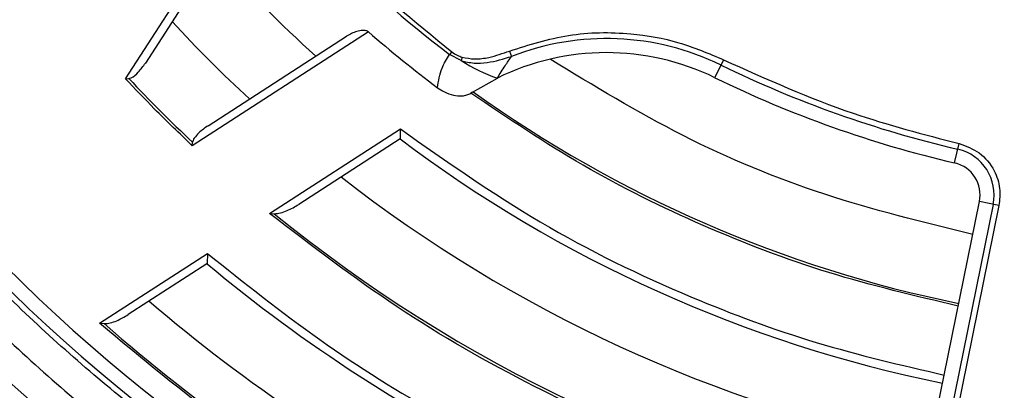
# Model space of a CAD drawing. Header units: millimetres. Extents: x -266 to 52, y 0 to 423.
# Tile 4 of 25: x -158 to -98, y 220 to 243. Entities that reach past the tile are written whole.
import ezdxf

# ---------------------------------------------------------------- set-up
doc = ezdxf.new("R2010")
doc.units = ezdxf.units.MM

msp = doc.modelspace()

# ---------------------------------------------------------------- linework, layer by layer
at = {"color": 7, "linetype": 'Continuous', "lineweight": 25}
for p, q in [((-151.431, 239.131), (-144.522, 249.825)), ((-144.784, 248.498), (-150.219, 240.085)), ((-136.675, 241.978), (-147.369, 235.07)), ((-146.415, 236.281), (-138.002, 241.716)), ((-131.617, 240.764), (-131.746, 240.596)), ((-131.05, 240.232), (-131.746, 240.596)), ((-130.986, 240.444), (-131.05, 240.232)), ((-128.112, 240.817), (-127.984, 240.488)), ((-115.115, 240.284), (-115.644, 239.199)), ((-151.431, 239.131), (-151.225, 239.15)), ((-130.364, 238.317), (-128.847, 239.177)), ((-130.364, 238.315), (-130.46, 238.255)), ((-142.675, 230.959), (-134.737, 236.087)), ((-147.369, 235.07), (-147.35, 235.276)), ((-134.759, 235.477), (-140.907, 231.506)), ((-101.087, 234.025), (-100.813, 235.2)), ((-103.347, 213.167), (-99.581, 231.678)), ((-98.744, 231.508), (-102.51, 212.997)), ((-98.398, 231.438), (-102.164, 212.926)), ((-98.398, 231.438), (-99.581, 231.678)), ((-142.675, 230.959), (-142.398, 230.944)), ((-152.996, 224.291), (-146.439, 228.527)), ((-146.478, 227.907), (-151.262, 224.817)), ((-152.996, 224.291), (-152.727, 224.272))]:
    msp.add_line(p, q, dxfattribs=at)
for centre, radius, start, end in [((-85.471, 301.029), 121.894, 187.06858, 352.93142), ((-85.471, 301.029), 121.889, 187.06888, 352.93112), ((-85.471, 301.029), 108.524, 187.94474, 352.05526), ((-85.471, 301.029), 103.6, 199.74972, 250.25028), ((-85.471, 301.029), 104.454, 199.74972, 250.25028), ((-85.471, 301.029), 76.115, 217.4421, 232.5579), ((-85.471, 301.029), 81.376, 221.95139, 228.04861), ((-85.471, 301.029), 86.015, 222.78844, 227.21156), ((-85.471, 301.029), 78.159, 229.07098, 233.02131), ((-122.223, 225.718), 15.854, 63.9875, 111.30812), ((-122.223, 225.718), 15, 63.9875, 116.20459), ((-125.914, 248.131), 9.422, 236.964, 251.86463), ((-85.471, 301.029), 67.946, 243.9875, 256.88126), ((-85.471, 301.029), 90.292, 223.26136, 226.73864), ((-85.471, 301.029), 68.8, 243.9875, 256.88126), ((-85.471, 301.029), 77.077, 234.41683, 258.5), ((-85.471, 301.029), 82.015, 233.06051, 258.5), ((-101.54, 232.077), 2.854, 348.5, 76.88126), ((-101.54, 232.077), 2, 348.5, 76.88126), ((-85.471, 301.029), 86.015, 232.08332, 258.5), ((-85.471, 301.029), 90.292, 230.91453, 258.49033), ((-85.471, 301.029), 95.229, 230.16133, 257.7489), ((-85.471, 301.029), 99.229, 229.44341, 256.12821), ((-85.471, 301.029), 102.054, 228.77478, 253.91416)]:
    msp.add_arc(centre, radius, start, end, dxfattribs=at)
for points, knots in [([(-190.988, 286.029), (-190.804, 284.555), (-190.199, 279.701), (-188.147, 271.548), (-184.818, 261.623), (-180.377, 251.893), (-174.907, 242.512), (-168.436, 233.647), (-161.048, 225.452), (-152.853, 218.064), (-143.988, 211.594), (-134.607, 206.121), (-124.876, 201.693), (-114.957, 198.315), (-105.01, 195.992), (-95.178, 194.59), (-88.671, 194.421), (-85.471, 194.337)], [0, 0, 0, 0, 0.029223, 0.096217, 0.164912, 0.235031, 0.306257, 0.378241, 0.450609, 0.522978, 0.594962, 0.666187, 0.736306, 0.805001, 0.871996, 0.937057, 1, 1, 1, 1]), ([(-120.887, 202.387), (-124.031, 203.616), (-130.372, 206.095), (-139.428, 210.993), (-148.086, 216.762), (-156.176, 223.428), (-163.532, 230.836), (-170.066, 238.868), (-175.691, 247.393), (-180.477, 256.297), (-182.907, 262.525), (-184.113, 265.614)], [0, 0, 0, 0, 0.109606, 0.221, 0.3337, 0.44719, 0.560921, 0.672343, 0.78298, 0.89235, 1, 1, 1, 1]), ([(-145.736, 254.883), (-144.567, 253.425), (-142.229, 250.508), (-137.607, 245.677), (-133.889, 242.627), (-131.617, 240.764)], [0, 0, 0, 0, 0.28002, 0.560138, 1, 1, 1, 1]), ([(-136.675, 241.978), (-136.696, 241.993), (-136.74, 242.026), (-136.86, 242.065), (-137.08, 242.076), (-137.497, 241.995), (-137.801, 241.827), (-138.002, 241.716)], [0, 0, 0, 0, 0.050919, 0.108484, 0.251384, 0.502479, 1, 1, 1, 1]), ([(-128.112, 240.817), (-126.928, 241.192), (-124.536, 241.947), (-121.008, 241.984), (-117.817, 241.433), (-116.01, 240.664), (-115.115, 240.284)], [0, 0, 0, 0, 0.277604, 0.560507, 0.782325, 1, 1, 1, 1]), ([(-132.485, 238.591), (-132.422, 238.997), (-132.308, 239.724), (-131.918, 240.329), (-131.746, 240.596)], [0, 0, 0, 0, 0.558165, 1, 1, 1, 1]), ([(-131.617, 240.764), (-131.509, 240.69), (-131.312, 240.555), (-131.087, 240.478), (-130.986, 240.444)], [0, 0, 0, 0, 0.553446, 1, 1, 1, 1]), ([(-131.05, 240.232), (-130.788, 240.171), (-130.268, 240.049), (-129.216, 240.118), (-128.474, 240.341), (-127.984, 240.488)], [0, 0, 0, 0, 0.2574754, 0.5099553, 1, 1, 1, 1]), ([(-130.986, 240.444), (-130.731, 240.395), (-130.194, 240.292), (-129.207, 240.433), (-128.525, 240.673), (-128.112, 240.817)], [0, 0, 0, 0, 0.262949, 0.554534, 1, 1, 1, 1]), ([(-128.847, 239.177), (-128.694, 239.427), (-128.421, 239.873), (-128.117, 240.3), (-127.984, 240.488)], [0, 0, 0, 0, 0.5603453, 1, 1, 1, 1]), ([(-151.225, 239.15), (-151.178, 239.161), (-150.948, 239.219), (-150.599, 239.561), (-150.355, 239.898), (-150.219, 240.085)], [0, 0, 0, 0, 0.100633, 0.500803, 1, 1, 1, 1]), ([(-115.115, 240.284), (-112.521, 239.118), (-107.888, 237.036), (-102.975, 235.761), (-100.813, 235.2)], [0, 0, 0, 0, 0.559976, 1, 1, 1, 1]), ([(-147.369, 235.07), (-148.145, 235.81), (-149.529, 237.133), (-150.85, 238.521), (-151.431, 239.131)], [0, 0, 0, 0, 0.559985, 1, 1, 1, 1]), ([(-132.485, 238.591), (-132.349, 238.499), (-132.052, 238.298), (-131.538, 238.114), (-131.066, 238.077), (-130.705, 238.136), (-130.539, 238.217), (-130.46, 238.255)], [0, 0, 0, 0, 0.227647, 0.497254, 0.745723, 0.877895, 1, 1, 1, 1]), ([(-100.87, 225.34), (-103.503, 225.959), (-108.783, 227.199), (-116.398, 230.119), (-123.716, 233.717), (-128.216, 236.746), (-130.46, 238.255)], [0, 0, 0, 0, 0.24931, 0.5, 0.75069, 1, 1, 1, 1]), ([(-146.415, 236.281), (-146.607, 236.146), (-146.917, 235.929), (-147.203, 235.607), (-147.323, 235.403), (-147.342, 235.314), (-147.35, 235.276)], [0, 0, 0, 0, 0.499821, 0.807724, 0.917322, 1, 1, 1, 1]), ([(-134.737, 236.087), (-134.74, 236.001), (-134.744, 235.856), (-134.752, 235.69), (-134.755, 235.588), (-134.757, 235.524), (-134.759, 235.485), (-134.759, 235.48), (-134.759, 235.477)], [0, 0, 0, 0, 0.2933463, 0.4990005, 0.63686, 0.7651745, 0.8855673, 1, 1, 1, 1]), ([(-134.737, 236.087), (-131.952, 234.128), (-126.368, 230.198), (-117.786, 226.031), (-109.545, 222.973), (-104.325, 221.757), (-101.722, 221.151)], [0, 0, 0, 0, 0.279296, 0.560147, 0.780681, 1, 1, 1, 1]), ([(-100.813, 235.2), (-100.388, 235.045), (-99.51, 234.724), (-98.666, 233.668), (-98.284, 232.507), (-98.361, 231.786), (-98.398, 231.438)], [0, 0, 0, 0, 0.271546, 0.561847, 0.788271, 1, 1, 1, 1]), ([(-142.398, 230.944), (-142.268, 230.955), (-141.995, 230.979), (-141.488, 231.17), (-141.137, 231.373), (-140.907, 231.506)], [0, 0, 0, 0, 0.239018, 0.50061, 1, 1, 1, 1]), ([(-103.528, 212.395), (-106.171, 213.006), (-111.471, 214.23), (-119.186, 216.966), (-127.085, 220.558), (-135.045, 225.111), (-140.137, 229.014), (-142.675, 230.959)], [0, 0, 0, 0, 0.185963, 0.372892, 0.560277, 0.780846, 1, 1, 1, 1]), ([(-146.439, 228.527), (-146.444, 228.441), (-146.452, 228.294), (-146.465, 228.125), (-146.47, 228.021), (-146.474, 227.956), (-146.477, 227.915), (-146.477, 227.91), (-146.478, 227.907)], [0, 0, 0, 0, 0.29394, 0.499343, 0.637906, 0.766288, 0.886263, 1, 1, 1, 1]), ([(-146.439, 228.527), (-144.199, 226.742), (-139.708, 223.163), (-132.377, 218.584), (-124.214, 214.422), (-115.215, 210.849), (-108.638, 209.222), (-105.361, 208.412)], [0, 0, 0, 0, 0.185951, 0.372884, 0.560282, 0.78086, 1, 1, 1, 1]), ([(-152.727, 224.272), (-152.599, 224.281), (-152.331, 224.301), (-151.833, 224.487), (-151.488, 224.686), (-151.262, 224.817)], [0, 0, 0, 0, 0.23894, 0.500702, 1, 1, 1, 1]), ([(-114.118, 202.908), (-116.763, 203.749), (-122.063, 205.433), (-129.733, 208.772), (-137.563, 212.931), (-145.439, 218.005), (-150.482, 222.2), (-152.996, 224.291)], [0, 0, 0, 0, 0.18609, 0.372972, 0.560226, 0.780692, 1, 1, 1, 1])]:
    msp.add_open_spline(points, degree=3, knots=knots, dxfattribs=at)
msp.add_open_spline([(-99.985, 229.691), (-103.003, 230.426), (-109.039, 231.897), (-117.688, 235.48), (-122.996, 238.708), (-125.651, 240.321)], degree=3, dxfattribs=at)

doc.saveas('drawing.dxf')
